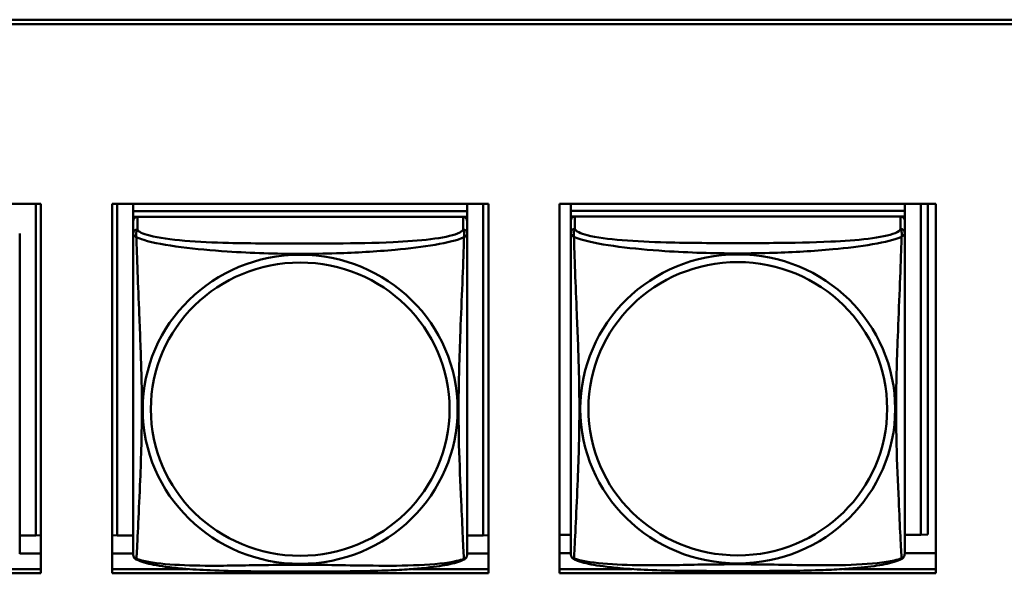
# Model space of a CAD drawing. Header units: inches. Extents: x 0.8 to 72.9, y -7.8 to 49.3.
# Tile 172 of 256: x 46.7 to 48.1, y 20.7 to 21.5. Entities that reach past the tile are written whole.
import ezdxf

# ---------------------------------------------------------------- set-up
doc = ezdxf.new("R2010")
doc.units = ezdxf.units.IN
doc.header["$MEASUREMENT"] = 0
doc.layers.add('Visible Edges(ROSSANSI)', color=7, linetype='Continuous', lineweight=50)
doc.layers.add('Visible Tangent Edges(ROSSANSI)', color=7, linetype='Continuous', lineweight=50)

msp = doc.modelspace()

# ---------------------------------------------------------------- linework, layer by layer
at = {"layer": 'Visible Edges(ROSSANSI)'}
for p, q in [((35.8648, 21.5184), (53.2399, 21.5184)), ((53.2399, 21.5123), (35.8648, 21.5123)), ((46.1814, 21.2579), (46.7138, 21.2579)), ((46.7063, 21.2579), (46.7063, 20.7888)), ((46.7138, 21.2579), (46.7138, 20.7352)), ((46.8144, 20.7352), (46.8144, 21.2579)), ((46.8144, 21.2579), (47.3468, 21.2579)), ((46.8216, 20.7888), (46.8216, 21.2579)), ((46.8443, 21.2579), (46.8443, 21.2476)), ((47.3167, 21.2579), (47.3167, 21.2476)), ((47.3393, 21.2579), (47.3393, 20.7888)), ((47.3468, 21.2579), (47.3468, 20.7352)), ((47.4474, 20.7352), (47.4474, 21.2579)), ((47.4474, 21.2579), (47.9798, 21.2579)), ((47.4632, 21.2579), (47.4632, 21.2482)), ((47.4632, 21.2342), (47.4632, 21.2579)), ((47.9356, 21.2579), (47.9356, 21.2482)), ((47.9583, 21.2579), (47.9583, 20.7895)), ((47.9681, 21.2579), (47.9681, 20.7899)), ((47.9798, 21.2579), (47.9798, 20.7352)), ((47.3167, 21.2476), (46.8443, 21.2476)), ((46.8443, 21.2476), (46.8443, 21.2393)), ((46.8443, 21.2476), (46.8443, 21.2476)), ((46.8443, 21.2476), (47.3167, 21.2476)), ((47.3167, 21.2476), (47.3167, 21.2393)), ((47.3167, 21.2476), (47.3167, 21.2476)), ((47.9356, 21.2482), (47.4632, 21.2482)), ((47.4632, 21.2482), (47.4632, 21.24)), ((47.4632, 21.2482), (47.4632, 21.2482)), ((47.4632, 21.2482), (47.9356, 21.2482)), ((47.4632, 21.2343), (47.4632, 21.24)), ((47.4632, 21.24), (47.469, 21.24)), ((47.9297, 21.24), (47.4691, 21.24)), ((47.9298, 21.24), (47.9356, 21.24)), ((47.9356, 21.2482), (47.9356, 21.24)), ((47.9356, 21.2482), (47.9356, 21.2482)), ((47.9356, 21.24), (47.9356, 21.2343)), ((46.8443, 21.2336), (46.8443, 21.2393)), ((46.8443, 21.2393), (46.8501, 21.2393)), ((46.8443, 21.2336), (46.8443, 21.2159)), ((47.3108, 21.2393), (46.8502, 21.2393)), ((47.3109, 21.2393), (47.3167, 21.2393)), ((47.3167, 21.2393), (47.3167, 21.2336)), ((47.3167, 21.2159), (47.3167, 21.2336)), ((47.4632, 21.2342), (47.4632, 20.782)), ((47.9356, 21.2165), (47.9356, 21.2342)), ((47.9356, 21.2165), (47.9356, 21.2165)), ((47.4632, 20.8117), (47.4632, 20.7844)), ((46.7063, 20.7888), (46.6837, 20.7888)), ((46.7063, 20.7888), (46.7138, 20.7891)), ((46.8216, 20.7888), (46.8144, 20.7891)), ((46.8443, 20.7888), (46.8216, 20.7888)), ((47.3393, 20.7888), (47.3167, 20.7888)), ((47.3393, 20.7888), (47.3468, 20.7891)), ((47.4632, 20.7895), (47.4474, 20.7895)), ((47.4632, 20.7844), (47.4632, 20.782)), ((47.4632, 20.7643), (47.4632, 20.782)), ((47.9583, 20.7895), (47.9356, 20.7895)), ((47.9583, 20.7895), (47.9681, 20.7899)), ((46.7138, 20.7631), (46.6837, 20.7631)), ((46.8443, 20.7631), (46.8144, 20.7631)), ((47.3468, 20.7631), (47.3167, 20.7631)), ((47.4632, 20.7638), (47.4474, 20.7638)), ((47.4632, 20.7643), (47.4632, 20.7643)), ((47.9798, 20.7638), (47.9356, 20.7638)), ((46.6062, 20.7412), (46.7138, 20.7412)), ((46.8144, 20.7412), (46.9218, 20.7412)), ((47.2392, 20.7412), (47.3468, 20.7412)), ((47.4474, 20.7412), (47.5501, 20.7412)), ((47.8488, 20.7412), (47.9798, 20.7412)), ((46.7138, 20.7352), (46.1814, 20.7352)), ((47.3468, 20.7352), (46.8144, 20.7352)), ((47.9798, 20.7352), (47.4474, 20.7352))]:
    msp.add_line(p, q, dxfattribs=at)
for centre, start, end in [((46.858, 20.7629), 180, 189.1496), ((47.3029, 20.7629), 350.8504, 360)]:
    msp.add_arc(centre, 0.0138, start, end, dxfattribs=at)
for centre, major_axis, start_param, end_param in [((47.4691, 21.2342), (-0.00591, 0), 4.712366, 6.283162), ((47.9297, 21.2342), (0.00591, 0), 6.283162, 7.853958), ((46.8502, 21.2336), (-0.00591, 0), 4.712389, 6.283185), ((47.3108, 21.2336), (0.00591, 0), 0, 1.570796)]:
    msp.add_ellipse(centre, major_axis=major_axis, ratio=0.981793, start_param=start_param, end_param=end_param, dxfattribs=at)
for points, knots in [([(46.6837, 20.7629), (46.6837, 20.7629), (46.6837, 20.7638), (46.6837, 20.7655), (46.6837, 20.7701), (46.6837, 20.7811), (46.6837, 20.7949), (46.6837, 20.8087), (46.6837, 20.8253), (46.6837, 20.8427), (46.6837, 20.8673), (46.6837, 20.8937), (46.6837, 20.9201), (46.6837, 20.9366), (46.6837, 20.9532), (46.6837, 20.9698), (46.6837, 21.003), (46.6837, 21.0363), (46.6837, 21.0703), (46.6837, 21.1126), (46.6837, 21.1584), (46.6837, 21.19), (46.6837, 21.2024), (46.6837, 21.2118), (46.6837, 21.2159)], [0.352862, 0.352862, 0.352862, 0.352862, 0.404774, 0.404774, 0.404774, 0.550532, 0.550532, 0.550532, 0.69629, 0.69629, 0.69629, 0.902598, 0.902598, 0.902598, 1.03154, 1.03154, 1.03154, 1.289425, 1.289425, 1.289425, 1.610774, 1.610774, 1.610774, 1.73735, 1.73735, 1.73735, 1.73735]), ([(46.8443, 21.2159), (46.8443, 21.2133), (46.8443, 21.2087), (46.8443, 21.2026), (46.8443, 21.1913), (46.8443, 21.1749), (46.8443, 21.1571), (46.8443, 21.1392), (46.8443, 21.12), (46.8443, 21.1009), (46.8443, 21.0737), (46.8443, 21.0465), (46.8443, 21.0198), (46.8443, 21.0031), (46.8443, 20.9864), (46.8443, 20.9698), (46.8443, 20.9366), (46.8443, 20.9034), (46.8443, 20.8711), (46.8443, 20.831), (46.8443, 20.7906), (46.8443, 20.7719), (46.8443, 20.7662), (46.8443, 20.763), (46.8443, 20.7629)], [0.325731, 0.325731, 0.325731, 0.325731, 0.404774, 0.404774, 0.404774, 0.550532, 0.550532, 0.550532, 0.69629, 0.69629, 0.69629, 0.902598, 0.902598, 0.902598, 1.03154, 1.03154, 1.03154, 1.289425, 1.289425, 1.289425, 1.610774, 1.610774, 1.610774, 1.710218, 1.710218, 1.710218, 1.710218]), ([(47.3167, 20.7629), (47.3167, 20.7629), (47.3167, 20.7638), (47.3167, 20.7655), (47.3167, 20.7701), (47.3167, 20.7811), (47.3167, 20.7949), (47.3167, 20.8087), (47.3167, 20.8253), (47.3167, 20.8427), (47.3167, 20.8673), (47.3167, 20.8937), (47.3167, 20.9201), (47.3167, 20.9366), (47.3167, 20.9532), (47.3167, 20.9698), (47.3167, 21.003), (47.3167, 21.0363), (47.3167, 21.0703), (47.3167, 21.1126), (47.3167, 21.1584), (47.3167, 21.19), (47.3167, 21.2024), (47.3167, 21.2118), (47.3167, 21.2159)], [0.352862, 0.352862, 0.352862, 0.352862, 0.404774, 0.404774, 0.404774, 0.550532, 0.550532, 0.550532, 0.69629, 0.69629, 0.69629, 0.902598, 0.902598, 0.902598, 1.03154, 1.03154, 1.03154, 1.289425, 1.289425, 1.289425, 1.610774, 1.610774, 1.610774, 1.73735, 1.73735, 1.73735, 1.73735]), ([(47.9356, 21.2165), (47.9356, 21.2144), (47.9356, 21.211), (47.9356, 21.2016), (47.9356, 21.1956), (47.9356, 21.1808), (47.9356, 21.1718), (47.9356, 21.1561), (47.9356, 21.1497), (47.9356, 21.1355), (47.9356, 21.1276), (47.9356, 21.1095), (47.9356, 21.0992), (47.9356, 21.0742), (47.9356, 21.0595), (47.9356, 21.027), (47.9356, 21.009), (47.9356, 20.9733), (47.9356, 20.9554), (47.9356, 20.9199), (47.9356, 20.9022), (47.9356, 20.8761), (47.9356, 20.8674), (47.9356, 20.8444), (47.9356, 20.8305), (47.9356, 20.8099), (47.9356, 20.8026), (47.9356, 20.7909), (47.9356, 20.7862), (47.9356, 20.7786), (47.9356, 20.7754), (47.9356, 20.7705), (47.9356, 20.7686), (47.9356, 20.766), (47.9356, 20.7651), (47.9356, 20.7642), (47.9356, 20.7639), (47.9356, 20.7637), (47.9356, 20.7637), (47.9356, 20.7636), (47.9356, 20.7636), (47.9356, 20.7636), (47.9356, 20.7636), (47.9356, 20.7635), (47.9356, 20.7635), (47.9356, 20.7635), (47.9356, 20.7635), (47.9356, 20.7635), (47.9356, 20.7635), (47.9356, 20.7635), (47.9356, 20.7635), (47.9356, 20.7635), (47.9356, 20.7635), (47.9356, 20.7635), (47.9356, 20.7634), (47.9356, 20.7634), (47.9356, 20.7634), (47.9356, 20.7632), (47.9364, 20.7672), (47.9355, 20.7614)], [-1.737343, -1.737343, -1.737343, -1.737343, -1.672944, -1.672944, -1.604422, -1.604422, -1.52499, -1.52499, -1.474054, -1.474054, -1.413069, -1.413069, -1.334757, -1.334757, -1.223483, -1.223483, -1.085035, -1.085035, -0.946588, -0.946588, -0.80814, -0.80814, -0.738916, -0.738916, -0.621545, -0.621545, -0.551982, -0.551982, -0.498632, -0.498632, -0.453561, -0.453561, -0.41439, -0.41439, -0.383629, -0.383629, -0.368248, -0.368248, -0.360558, -0.360558, -0.356713, -0.356713, -0.35479, -0.35479, -0.353829, -0.353829, -0.353348, -0.353348, -0.353108, -0.353108, -0.353059, -0.353059, -0.352994, -0.352994, -0.352945, -0.352945, -0.352913, -0.352913, -0.352868, -0.352868, -0.352868, -0.352868]), ([(47.4632, 20.7643), (47.4632, 20.7642), (47.4632, 20.7641), (47.4632, 20.7639), (47.4632, 20.7639), (47.4632, 20.7638), (47.4632, 20.7637), (47.4632, 20.7636), (47.4632, 20.7636), (47.4632, 20.7636), (47.4632, 20.7636), (47.4632, 20.7636), (47.4632, 20.7636), (47.4632, 20.7636), (47.4632, 20.7636), (47.4632, 20.7635), (47.4632, 20.7635), (47.4632, 20.7635), (47.4632, 20.7635), (47.4632, 20.7635), (47.4632, 20.7635), (47.4632, 20.7635), (47.4632, 20.7635), (47.4632, 20.7635), (47.4632, 20.7634), (47.4632, 20.7634), (47.4632, 20.7634), (47.4632, 20.7632), (47.4626, 20.7664), (47.4634, 20.7614)], [-1.737338, -1.737338, -1.737338, -1.737338, -1.7319152, -1.7319152, -1.7264924, -1.7264924, -1.72106959, -1.72106959, -1.71564679, -1.71564679, -1.71293539, -1.71293539, -1.71157969, -1.71157969, -1.71090184, -1.71090184, -1.71056291, -1.71056291, -1.71045007, -1.71045007, -1.71040727, -1.71040727, -1.71034618, -1.71034618, -1.71029647, -1.71029647, -1.71026337, -1.71026337, -1.71022399, -1.71022399, -1.71022399, -1.71022399]), ([(46.8484, 20.7548), (46.8479, 20.7551), (46.8474, 20.7555), (46.8465, 20.7563), (46.8461, 20.7567), (46.8455, 20.7576), (46.8452, 20.7581), (46.8449, 20.7589), (46.8448, 20.7593), (46.8446, 20.7601), (46.8445, 20.7604), (46.8444, 20.7607)], [0.02273771, 0.02273771, 0.02273771, 0.02273771, 0.02954865, 0.02954865, 0.03635958, 0.03635958, 0.04317052, 0.04317052, 0.04998146, 0.04998146, 0.0567924, 0.0567924, 0.0567924, 0.0567924]), ([(47.3125, 20.7548), (47.3091, 20.753), (47.3056, 20.7518), (47.2976, 20.7493), (47.2932, 20.7483), (47.2837, 20.7464), (47.2787, 20.7456), (47.2675, 20.744), (47.2613, 20.7432), (47.2474, 20.7419), (47.2397, 20.7412), (47.2219, 20.74), (47.2116, 20.7395), (47.1867, 20.7386), (47.172, 20.7383), (47.1403, 20.7378), (47.1233, 20.7377), (47.0893, 20.7376), (47.0723, 20.7376), (47.0383, 20.7377), (47.0213, 20.7378), (46.9873, 20.7383), (46.9701, 20.7387), (46.9399, 20.74), (46.9268, 20.7408), (46.9058, 20.7426), (46.8977, 20.7434), (46.8841, 20.7453), (46.8784, 20.7462), (46.8683, 20.7482), (46.8639, 20.7492), (46.8557, 20.7516), (46.852, 20.753), (46.8484, 20.7548)], [-1.678204, -1.678204, -1.678204, -1.678204, -1.629815, -1.629815, -1.580861, -1.580861, -1.532583, -1.532583, -1.479316, -1.479316, -1.416961, -1.416961, -1.337799, -1.337799, -1.226353, -1.226353, -1.09702, -1.09702, -0.967687, -0.967687, -0.838354, -0.838354, -0.709022, -0.709022, -0.60577, -0.60577, -0.53827, -0.53827, -0.483941, -0.483941, -0.435529, -0.435529, -0.384876, -0.384876, -0.384876, -0.384876]), ([(47.3125, 20.7548), (47.3131, 20.7551), (47.3136, 20.7555), (47.3145, 20.7563), (47.3149, 20.7567), (47.3155, 20.7576), (47.3157, 20.7581), (47.3161, 20.7589), (47.3162, 20.7593), (47.3164, 20.7601), (47.3165, 20.7604), (47.3165, 20.7607)], [0.02273771, 0.02273771, 0.02273771, 0.02273771, 0.02954865, 0.02954865, 0.03635958, 0.03635958, 0.04317052, 0.04317052, 0.04998146, 0.04998146, 0.0567924, 0.0567924, 0.0567924, 0.0567924]), ([(47.4674, 20.7555), (47.4668, 20.7558), (47.4663, 20.7561), (47.4654, 20.757), (47.465, 20.7574), (47.4644, 20.7583), (47.4642, 20.7587), (47.4638, 20.7596), (47.4637, 20.76), (47.4635, 20.7607), (47.4634, 20.7611), (47.4634, 20.7614)], [0.02273801, 0.02273801, 0.02273801, 0.02273801, 0.02955005, 0.02955005, 0.03636208, 0.03636208, 0.04317412, 0.04317412, 0.04998616, 0.04998616, 0.05679819, 0.05679819, 0.05679819, 0.05679819]), ([(47.9314, 20.7555), (47.9281, 20.7537), (47.9245, 20.7524), (47.9165, 20.75), (47.9121, 20.7489), (47.9026, 20.747), (47.8976, 20.7462), (47.8864, 20.7446), (47.8802, 20.7439), (47.8663, 20.7425), (47.8586, 20.7419), (47.8408, 20.7407), (47.8306, 20.7402), (47.8057, 20.7392), (47.7909, 20.7389), (47.7593, 20.7385), (47.7422, 20.7384), (47.7082, 20.7383), (47.6912, 20.7383), (47.6572, 20.7384), (47.6402, 20.7385), (47.6062, 20.7389), (47.589, 20.7393), (47.5588, 20.7406), (47.5457, 20.7414), (47.5247, 20.7432), (47.5167, 20.7441), (47.503, 20.7459), (47.4973, 20.7468), (47.4873, 20.7488), (47.4828, 20.7499), (47.4746, 20.7523), (47.4709, 20.7536), (47.4674, 20.7555)], [-1.678204, -1.678204, -1.678204, -1.678204, -1.629816, -1.629816, -1.580861, -1.580861, -1.532582, -1.532582, -1.479316, -1.479316, -1.416961, -1.416961, -1.337798, -1.337798, -1.226353, -1.226353, -1.09702, -1.09702, -0.967687, -0.967687, -0.838354, -0.838354, -0.709021, -0.709021, -0.60577, -0.60577, -0.53827, -0.53827, -0.483941, -0.483941, -0.435529, -0.435529, -0.384876, -0.384876, -0.384876, -0.384876]), ([(47.9314, 20.7555), (47.932, 20.7558), (47.9325, 20.7561), (47.9334, 20.7569), (47.9338, 20.7574), (47.9344, 20.7583), (47.9346, 20.7587), (47.935, 20.7596), (47.9351, 20.76), (47.9353, 20.7607), (47.9354, 20.761), (47.9355, 20.7614)], [0.0227374, 0.0227374, 0.0227374, 0.0227374, 0.02954725, 0.02954725, 0.03635709, 0.03635709, 0.04316693, 0.04316693, 0.04997677, 0.04997677, 0.05678661, 0.05678661, 0.05678661, 0.05678661])]:
    msp.add_open_spline(points, degree=3, knots=knots, dxfattribs=at)
at = {"layer": 'Visible Tangent Edges(ROSSANSI)'}
for p, q in [((47.4691, 21.2223), (47.4691, 21.24)), ((47.9297, 21.24), (47.9297, 21.2223)), ((46.8502, 21.2217), (46.8502, 21.2393)), ((47.3108, 21.2393), (47.3108, 21.2217)), ((47.4632, 21.2342), (47.4632, 21.2165))]:
    msp.add_line(p, q, dxfattribs=at)
for centre, major_axis, start_param, end_param in [((46.8502, 21.2159), (-0.00591, 0), 4.712389, 6.283185), ((47.3108, 21.2159), (0.00591, 0), 0, 1.570796), ((47.4691, 21.2165), (-0.00591, 0), 4.712366, 6.283162), ((47.9297, 21.2165), (0.00591, 0), 6.283162, 7.853958)]:
    msp.add_ellipse(centre, major_axis=major_axis, ratio=0.981793, start_param=start_param, end_param=end_param, dxfattribs=at)
for centre, major_axis in [((47.0805, 20.9672), (0.2227, 0)), ((47.6994, 20.9678), (0.2227, 0)), ((47.0805, 20.9674), (0.2113, 0)), ((47.6994, 20.968), (0.2113, 0))]:
    msp.add_ellipse(centre, major_axis=major_axis, ratio=0.981793, dxfattribs=at)
for points, knots in [([(46.8443, 21.2159), (46.8443, 21.2156), (46.8443, 21.2153), (46.8443, 21.2149), (46.8444, 21.2147), (46.8445, 21.2144), (46.8446, 21.2143), (46.8447, 21.2141), (46.8448, 21.214), (46.845, 21.2138), (46.8452, 21.2136), (46.8458, 21.213), (46.8462, 21.2126), (46.8474, 21.2117), (46.848, 21.2112), (46.8488, 21.2106)], [-0.0844808, -0.0844808, -0.0844808, -0.0844808, -0.06943799, -0.06943799, -0.05587828, -0.05587828, -0.04740346, -0.04740346, -0.04210669, -0.04210669, -0.03151317, -0.03151317, -0.01456352, -0.01456352, 0.00026741, 0.00026741, 0.00026741, 0.00026741]), ([(46.8488, 21.2106), (46.8486, 21.2117), (46.8485, 21.2127), (46.8484, 21.2147), (46.8485, 21.2156), (46.8486, 21.2169), (46.8487, 21.2174), (46.8489, 21.218), (46.849, 21.2182), (46.8491, 21.2187), (46.8492, 21.219), (46.8495, 21.2197), (46.8496, 21.2201), (46.8499, 21.2209), (46.8501, 21.2213), (46.8502, 21.2217)], [-0.00026741, -0.00026741, -0.00026741, -0.00026741, 0.01456352, 0.01456352, 0.03151317, 0.03151317, 0.04210669, 0.04210669, 0.04740346, 0.04740346, 0.05587828, 0.05587828, 0.06943799, 0.06943799, 0.0844808, 0.0844808, 0.0844808, 0.0844808]), ([(47.3108, 21.2217), (47.3102, 21.2197), (47.3075, 21.2177), (47.3031, 21.2159), (47.295, 21.2126), (47.2811, 21.2099), (47.2649, 21.2079), (47.2488, 21.2059), (47.2306, 21.2046), (47.212, 21.2037), (47.1856, 21.2025), (47.1583, 21.2021), (47.1312, 21.2019), (47.1143, 21.2017), (47.0974, 21.2017), (47.0805, 21.2017), (47.0466, 21.2017), (47.0128, 21.2018), (46.9791, 21.2026), (46.9371, 21.2037), (46.8931, 21.2064), (46.8676, 21.2129), (46.8575, 21.2154), (46.8511, 21.2185), (46.8502, 21.2217)], [0.325731, 0.325731, 0.325731, 0.325731, 0.404774, 0.404774, 0.404774, 0.550532, 0.550532, 0.550532, 0.69629, 0.69629, 0.69629, 0.902598, 0.902598, 0.902598, 1.03154, 1.03154, 1.03154, 1.289425, 1.289425, 1.289425, 1.610774, 1.610774, 1.610774, 1.73735, 1.73735, 1.73735, 1.73735]), ([(47.3108, 21.2217), (47.3109, 21.2213), (47.311, 21.2209), (47.3113, 21.2201), (47.3115, 21.2197), (47.3118, 21.219), (47.3119, 21.2187), (47.312, 21.2182), (47.3121, 21.218), (47.3122, 21.2174), (47.3123, 21.2169), (47.3125, 21.2156), (47.3126, 21.2147), (47.3125, 21.2127), (47.3124, 21.2117), (47.3122, 21.2106)], [-0.0844808, -0.0844808, -0.0844808, -0.0844808, -0.06943799, -0.06943799, -0.05587828, -0.05587828, -0.04740346, -0.04740346, -0.04210669, -0.04210669, -0.03151317, -0.03151317, -0.01456352, -0.01456352, 0.00026741, 0.00026741, 0.00026741, 0.00026741]), ([(47.3122, 21.2106), (47.3129, 21.2112), (47.3136, 21.2117), (47.3147, 21.2126), (47.3152, 21.213), (47.3158, 21.2136), (47.316, 21.2138), (47.3162, 21.214), (47.3162, 21.2141), (47.3164, 21.2143), (47.3165, 21.2144), (47.3166, 21.2147), (47.3166, 21.2149), (47.3167, 21.2153), (47.3167, 21.2156), (47.3167, 21.2159)], [-0.00026741, -0.00026741, -0.00026741, -0.00026741, 0.01456352, 0.01456352, 0.03151317, 0.03151317, 0.04210669, 0.04210669, 0.04740346, 0.04740346, 0.05587828, 0.05587828, 0.06943799, 0.06943799, 0.0844808, 0.0844808, 0.0844808, 0.0844808]), ([(47.4632, 21.2165), (47.4632, 21.2162), (47.4632, 21.216), (47.4633, 21.2156), (47.4633, 21.2154), (47.4634, 21.2151), (47.4635, 21.215), (47.4637, 21.2147), (47.4637, 21.2147), (47.464, 21.2144), (47.4641, 21.2142), (47.4647, 21.2137), (47.4652, 21.2133), (47.4663, 21.2123), (47.467, 21.2118), (47.4677, 21.2112)], [-0.0844808, -0.0844808, -0.0844808, -0.0844808, -0.06943799, -0.06943799, -0.05587828, -0.05587828, -0.04740346, -0.04740346, -0.04210669, -0.04210669, -0.03151317, -0.03151317, -0.01456352, -0.01456352, 0.00026741, 0.00026741, 0.00026741, 0.00026741]), ([(47.4632, 21.2165), (47.4632, 21.214), (47.4632, 21.2093), (47.4632, 21.2032), (47.4632, 21.192), (47.4632, 21.1756), (47.4632, 21.1577), (47.4632, 21.1399), (47.4632, 21.1207), (47.4632, 21.1015), (47.4632, 21.0744), (47.4632, 21.0472), (47.4632, 21.0204), (47.4632, 21.0037), (47.4632, 20.9871), (47.4632, 20.9705), (47.4632, 20.9372), (47.4632, 20.904), (47.4632, 20.8718), (47.4632, 20.8317), (47.4632, 20.7912), (47.4632, 20.7726), (47.4632, 20.7653), (47.4632, 20.7621), (47.4632, 20.7643)], [0.325731, 0.325731, 0.325731, 0.325731, 0.404774, 0.404774, 0.404774, 0.550532, 0.550532, 0.550532, 0.69629, 0.69629, 0.69629, 0.902598, 0.902598, 0.902598, 1.03154, 1.03154, 1.03154, 1.289425, 1.289425, 1.289425, 1.610774, 1.610774, 1.610774, 1.73735, 1.73735, 1.73735, 1.73735]), ([(47.4677, 21.2112), (47.4675, 21.2124), (47.4674, 21.2134), (47.4673, 21.2154), (47.4674, 21.2163), (47.4676, 21.2176), (47.4677, 21.2181), (47.4678, 21.2187), (47.4679, 21.2189), (47.468, 21.2194), (47.4682, 21.2197), (47.4684, 21.2204), (47.4686, 21.2208), (47.4689, 21.2216), (47.469, 21.222), (47.4691, 21.2223)], [-0.00026741, -0.00026741, -0.00026741, -0.00026741, 0.01456352, 0.01456352, 0.03151317, 0.03151317, 0.04210669, 0.04210669, 0.04740346, 0.04740346, 0.05587828, 0.05587828, 0.06943799, 0.06943799, 0.0844808, 0.0844808, 0.0844808, 0.0844808]), ([(47.9297, 21.2223), (47.9292, 21.2203), (47.9264, 21.2184), (47.922, 21.2166), (47.9139, 21.2133), (47.9, 21.2106), (47.8839, 21.2086), (47.8677, 21.2065), (47.8495, 21.2052), (47.8309, 21.2044), (47.8045, 21.2031), (47.7772, 21.2027), (47.7502, 21.2025), (47.7333, 21.2024), (47.7163, 21.2024), (47.6994, 21.2024), (47.6656, 21.2024), (47.6317, 21.2024), (47.598, 21.2033), (47.556, 21.2044), (47.5121, 21.2071), (47.4865, 21.2135), (47.4765, 21.2161), (47.4701, 21.2192), (47.4691, 21.2223)], [0.325731, 0.325731, 0.325731, 0.325731, 0.404774, 0.404774, 0.404774, 0.550532, 0.550532, 0.550532, 0.69629, 0.69629, 0.69629, 0.902598, 0.902598, 0.902598, 1.03154, 1.03154, 1.03154, 1.289425, 1.289425, 1.289425, 1.610774, 1.610774, 1.610774, 1.73735, 1.73735, 1.73735, 1.73735]), ([(47.9297, 21.2223), (47.9298, 21.2219), (47.93, 21.2216), (47.9303, 21.2208), (47.9304, 21.2204), (47.9307, 21.2197), (47.9308, 21.2194), (47.931, 21.2189), (47.931, 21.2187), (47.9312, 21.2181), (47.9313, 21.2176), (47.9314, 21.2163), (47.9315, 21.2154), (47.9314, 21.2134), (47.9313, 21.2124), (47.9311, 21.2112)], [-0.0844808, -0.0844808, -0.0844808, -0.0844808, -0.06943799, -0.06943799, -0.05587828, -0.05587828, -0.04740346, -0.04740346, -0.04210669, -0.04210669, -0.03151317, -0.03151317, -0.01456352, -0.01456352, 0.00026741, 0.00026741, 0.00026741, 0.00026741]), ([(47.9311, 21.2112), (47.9319, 21.2118), (47.9325, 21.2123), (47.9337, 21.2133), (47.9341, 21.2137), (47.9347, 21.2142), (47.9349, 21.2144), (47.9351, 21.2147), (47.9352, 21.2147), (47.9353, 21.2149), (47.9354, 21.2151), (47.9355, 21.2154), (47.9356, 21.2156), (47.9356, 21.216), (47.9356, 21.2162), (47.9356, 21.2165)], [-0.00026741, -0.00026741, -0.00026741, -0.00026741, 0.01456352, 0.01456352, 0.03151317, 0.03151317, 0.04210669, 0.04210669, 0.04740346, 0.04740346, 0.05587828, 0.05587828, 0.06943799, 0.06943799, 0.08447444, 0.08447444, 0.08447444, 0.08447444]), ([(46.8488, 21.2106), (46.8516, 21.2093), (46.8551, 21.208), (46.8591, 21.2068), (46.8867, 21.1985), (46.9338, 21.1934), (46.9773, 21.1905), (47.0122, 21.1881), (47.0464, 21.1871), (47.0805, 21.1871), (47.0975, 21.1871), (47.1146, 21.1874), (47.1317, 21.1879), (47.1592, 21.1888), (47.1874, 21.1904), (47.215, 21.1929), (47.2346, 21.1947), (47.2539, 21.197), (47.2712, 21.2), (47.2884, 21.2029), (47.3033, 21.2066), (47.3122, 21.2106)], [-1.657319, -1.657319, -1.657319, -1.657319, -1.610774, -1.610774, -1.610774, -1.289425, -1.289425, -1.289425, -1.03154, -1.03154, -1.03154, -0.902598, -0.902598, -0.902598, -0.69629, -0.69629, -0.69629, -0.550532, -0.550532, -0.550532, -0.405761, -0.405761, -0.405761, -0.405761]), ([(46.8488, 20.7557), (46.8489, 20.7573), (46.849, 20.7596), (46.8492, 20.7624), (46.8503, 20.7823), (46.8524, 20.8254), (46.8541, 20.8669), (46.8555, 20.9002), (46.8565, 20.9337), (46.8565, 20.9672), (46.8565, 20.9839), (46.8563, 21.0007), (46.8558, 21.0177), (46.8552, 21.0449), (46.854, 21.073), (46.8528, 21.1015), (46.852, 21.1217), (46.8512, 21.1422), (46.8504, 21.1614), (46.8497, 21.1805), (46.8491, 21.1982), (46.8488, 21.2106)], [-1.657319, -1.657319, -1.657319, -1.657319, -1.610774, -1.610774, -1.610774, -1.289425, -1.289425, -1.289425, -1.03154, -1.03154, -1.03154, -0.902598, -0.902598, -0.902598, -0.69629, -0.69629, -0.69629, -0.550532, -0.550532, -0.550532, -0.405761, -0.405761, -0.405761, -0.405761]), ([(47.3122, 21.2106), (47.3121, 21.2066), (47.3119, 21.2021), (47.3118, 21.1971), (47.3107, 21.1627), (47.3085, 21.1135), (47.3068, 21.0695), (47.3055, 21.0343), (47.3045, 21.0007), (47.3045, 20.9672), (47.3045, 20.9505), (47.3047, 20.9338), (47.3051, 20.917), (47.3058, 20.8903), (47.307, 20.8631), (47.3081, 20.8373), (47.309, 20.8191), (47.3098, 20.8016), (47.3105, 20.7869), (47.3112, 20.7723), (47.3118, 20.7606), (47.3122, 20.7557)], [-1.657319, -1.657319, -1.657319, -1.657319, -1.610774, -1.610774, -1.610774, -1.289425, -1.289425, -1.289425, -1.03154, -1.03154, -1.03154, -0.902598, -0.902598, -0.902598, -0.69629, -0.69629, -0.69629, -0.550532, -0.550532, -0.550532, -0.405761, -0.405761, -0.405761, -0.405761]), ([(47.4677, 21.2112), (47.4706, 21.21), (47.4741, 21.2087), (47.4781, 21.2075), (47.5057, 21.1991), (47.5527, 21.194), (47.5962, 21.1911), (47.6312, 21.1888), (47.6653, 21.1878), (47.6994, 21.1878), (47.7165, 21.1878), (47.7335, 21.188), (47.7507, 21.1886), (47.7782, 21.1895), (47.8063, 21.191), (47.834, 21.1936), (47.8535, 21.1954), (47.8729, 21.1977), (47.8902, 21.2006), (47.9073, 21.2036), (47.9223, 21.2072), (47.9311, 21.2112)], [-1.657319, -1.657319, -1.657319, -1.657319, -1.610774, -1.610774, -1.610774, -1.289425, -1.289425, -1.289425, -1.03154, -1.03154, -1.03154, -0.902598, -0.902598, -0.902598, -0.69629, -0.69629, -0.69629, -0.550532, -0.550532, -0.550532, -0.405761, -0.405761, -0.405761, -0.405761]), ([(47.4677, 20.7563), (47.4678, 20.7579), (47.468, 20.7602), (47.4681, 20.7631), (47.4692, 20.7829), (47.4714, 20.8261), (47.4731, 20.8676), (47.4744, 20.9009), (47.4754, 20.9344), (47.4754, 20.9679), (47.4754, 20.9846), (47.4752, 21.0014), (47.4748, 21.0184), (47.4741, 21.0456), (47.473, 21.0736), (47.4718, 21.1022), (47.4709, 21.1224), (47.4701, 21.1428), (47.4694, 21.1621), (47.4687, 21.1812), (47.4681, 21.1989), (47.4677, 21.2112)], [-1.657319, -1.657319, -1.657319, -1.657319, -1.610774, -1.610774, -1.610774, -1.289425, -1.289425, -1.289425, -1.03154, -1.03154, -1.03154, -0.902598, -0.902598, -0.902598, -0.69629, -0.69629, -0.69629, -0.550532, -0.550532, -0.550532, -0.405761, -0.405761, -0.405761, -0.405761]), ([(47.9311, 21.2112), (47.931, 21.2073), (47.9309, 21.2027), (47.9307, 21.1977), (47.9296, 21.1633), (47.9275, 21.1141), (47.9258, 21.0702), (47.9244, 21.0349), (47.9234, 21.0013), (47.9234, 20.9678), (47.9234, 20.9511), (47.9236, 20.9344), (47.9241, 20.9177), (47.9247, 20.8909), (47.9259, 20.8637), (47.9271, 20.838), (47.9279, 20.8198), (47.9287, 20.8023), (47.9294, 20.7875), (47.9302, 20.7729), (47.9308, 20.7613), (47.9311, 20.7563)], [-1.657319, -1.657319, -1.657319, -1.657319, -1.610774, -1.610774, -1.610774, -1.289425, -1.289425, -1.289425, -1.03154, -1.03154, -1.03154, -0.902598, -0.902598, -0.902598, -0.69629, -0.69629, -0.69629, -0.550532, -0.550532, -0.550532, -0.405761, -0.405761, -0.405761, -0.405761]), ([(46.8488, 20.7557), (46.848, 20.7558), (46.8474, 20.7561), (46.8462, 20.7569), (46.8458, 20.7574), (46.8452, 20.7583), (46.845, 20.7587), (46.8448, 20.7593), (46.8447, 20.7595), (46.8446, 20.76), (46.8445, 20.7603), (46.8444, 20.7606), (46.8444, 20.7607), (46.8444, 20.7607)], [-0.00026741, -0.00026741, -0.00026741, -0.00026741, 0.01456352, 0.01456352, 0.03151317, 0.03151317, 0.04210669, 0.04210669, 0.04740346, 0.04740346, 0.05587828, 0.05587828, 0.0567924, 0.0567924, 0.0567924, 0.0567924]), ([(46.8484, 20.7548), (46.8484, 20.7548), (46.8484, 20.7549), (46.8485, 20.7551), (46.8486, 20.7553), (46.8488, 20.7557)], [-0.02273771, -0.02273771, -0.02273771, -0.02273771, -0.01456352, -0.01456352, 0.00026741, 0.00026741, 0.00026741, 0.00026741]), ([(47.3122, 20.7557), (47.3093, 20.7546), (47.3058, 20.7536), (47.3018, 20.7527), (47.2742, 20.7465), (47.2272, 20.7455), (47.1837, 20.746), (47.1487, 20.7463), (47.1146, 20.7473), (47.0805, 20.7473), (47.0634, 20.7473), (47.0464, 20.7471), (47.0292, 20.7468), (47.0017, 20.7464), (46.9736, 20.7457), (46.9459, 20.7459), (46.9264, 20.7461), (46.907, 20.7468), (46.8897, 20.7483), (46.8726, 20.7498), (46.8576, 20.7523), (46.8488, 20.7557)], [-1.657319, -1.657319, -1.657319, -1.657319, -1.610774, -1.610774, -1.610774, -1.289425, -1.289425, -1.289425, -1.03154, -1.03154, -1.03154, -0.902598, -0.902598, -0.902598, -0.69629, -0.69629, -0.69629, -0.550532, -0.550532, -0.550532, -0.405761, -0.405761, -0.405761, -0.405761]), ([(47.3165, 20.7607), (47.3165, 20.7607), (47.3165, 20.7606), (47.3165, 20.7603), (47.3164, 20.76), (47.3162, 20.7595), (47.3162, 20.7593), (47.316, 20.7587), (47.3158, 20.7583), (47.3152, 20.7574), (47.3147, 20.7569), (47.3136, 20.7561), (47.3129, 20.7558), (47.3122, 20.7557)], [-0.0567924, -0.0567924, -0.0567924, -0.0567924, -0.05587828, -0.05587828, -0.04740346, -0.04740346, -0.04210669, -0.04210669, -0.03151317, -0.03151317, -0.01456352, -0.01456352, 0.00026741, 0.00026741, 0.00026741, 0.00026741]), ([(47.3122, 20.7557), (47.3124, 20.7553), (47.3125, 20.7551), (47.3125, 20.7549), (47.3125, 20.7548), (47.3125, 20.7548)], [-0.00026741, -0.00026741, -0.00026741, -0.00026741, 0.01456352, 0.01456352, 0.02273771, 0.02273771, 0.02273771, 0.02273771]), ([(47.4677, 20.7563), (47.467, 20.7565), (47.4663, 20.7568), (47.4652, 20.7576), (47.4647, 20.7581), (47.4641, 20.759), (47.4639, 20.7593), (47.4637, 20.7599), (47.4637, 20.7601), (47.4635, 20.7606), (47.4634, 20.761), (47.4634, 20.7613), (47.4634, 20.7613), (47.4634, 20.7614)], [-0.00026741, -0.00026741, -0.00026741, -0.00026741, 0.01456352, 0.01456352, 0.03151317, 0.03151317, 0.04210669, 0.04210669, 0.04740346, 0.04740346, 0.05587828, 0.05587828, 0.05679819, 0.05679819, 0.05679819, 0.05679819]), ([(47.4674, 20.7555), (47.4674, 20.7555), (47.4674, 20.7555), (47.4674, 20.7557), (47.4675, 20.756), (47.4677, 20.7563)], [-0.02273801, -0.02273801, -0.02273801, -0.02273801, -0.01456352, -0.01456352, 0.00026741, 0.00026741, 0.00026741, 0.00026741]), ([(47.9311, 20.7563), (47.9283, 20.7552), (47.9248, 20.7542), (47.9208, 20.7533), (47.8931, 20.7471), (47.8461, 20.7462), (47.8026, 20.7466), (47.7677, 20.747), (47.7335, 20.7479), (47.6994, 20.7479), (47.6824, 20.7479), (47.6653, 20.7477), (47.6481, 20.7475), (47.6207, 20.747), (47.5925, 20.7463), (47.5649, 20.7466), (47.5453, 20.7468), (47.526, 20.7474), (47.5087, 20.749), (47.4915, 20.7505), (47.4766, 20.753), (47.4677, 20.7563)], [-1.657319, -1.657319, -1.657319, -1.657319, -1.610774, -1.610774, -1.610774, -1.289425, -1.289425, -1.289425, -1.03154, -1.03154, -1.03154, -0.902598, -0.902598, -0.902598, -0.69629, -0.69629, -0.69629, -0.550532, -0.550532, -0.550532, -0.405761, -0.405761, -0.405761, -0.405761]), ([(47.9355, 20.7614), (47.9355, 20.7613), (47.9354, 20.7613), (47.9354, 20.7609), (47.9353, 20.7606), (47.9352, 20.7601), (47.9351, 20.7599), (47.9349, 20.7593), (47.9347, 20.759), (47.9341, 20.7581), (47.9336, 20.7576), (47.9325, 20.7568), (47.9319, 20.7565), (47.9311, 20.7563)], [-0.05678661, -0.05678661, -0.05678661, -0.05678661, -0.05587828, -0.05587828, -0.04740346, -0.04740346, -0.04210669, -0.04210669, -0.03151317, -0.03151317, -0.01456352, -0.01456352, 0.00026741, 0.00026741, 0.00026741, 0.00026741]), ([(47.9311, 20.7563), (47.9313, 20.7559), (47.9314, 20.7557), (47.9315, 20.7555), (47.9315, 20.7555), (47.9314, 20.7555)], [-0.00026741, -0.00026741, -0.00026741, -0.00026741, 0.01456352, 0.01456352, 0.0227374, 0.0227374, 0.0227374, 0.0227374])]:
    msp.add_open_spline(points, degree=3, knots=knots, dxfattribs=at)
msp.add_open_spline([(47.4632, 20.7643), (47.4632, 20.7643), (47.4632, 20.7643), (47.4632, 20.7643)], degree=3, dxfattribs=at)

doc.saveas('drawing.dxf')
